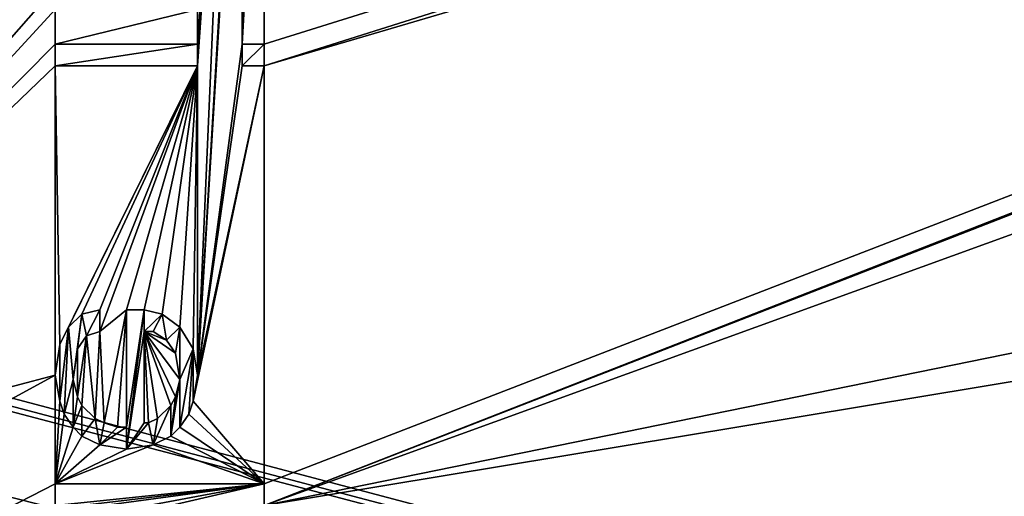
# Model space of a CAD drawing. Header units: millimetres. Extents: x -110 to 100, y -43 to 80.
# Tile 228 of 256: x -43 to -24, y 26 to 35. Entities that reach past the tile are written whole.
import ezdxf

# ---------------------------------------------------------------- set-up
doc = ezdxf.new("R2010")
doc.units = ezdxf.units.MM
doc.header["$LTSCALE"] = 65.185185
for name, color, linetype in [('328', 7, 'CONTINUOUS'), ('337', 7, 'CONTINUOUS'), ('5988', 7, 'CONTINUOUS'), ('6007', 7, 'CONTINUOUS'), ('6011', 7, 'CONTINUOUS'), ('6015', 7, 'CONTINUOUS'), ('6016', 7, 'CONTINUOUS'), ('815', 7, 'CONTINUOUS'), ('816', 7, 'CONTINUOUS'), ('840', 7, 'CONTINUOUS'), ('857', 7, 'CONTINUOUS'), ('858', 7, 'CONTINUOUS'), ('859', 7, 'CONTINUOUS'), ('860', 7, 'CONTINUOUS'), ('861', 7, 'CONTINUOUS'), ('862', 7, 'CONTINUOUS'), ('863', 7, 'CONTINUOUS'), ('864', 7, 'CONTINUOUS'), ('865', 7, 'CONTINUOUS'), ('866', 7, 'CONTINUOUS'), ('867', 7, 'CONTINUOUS'), ('868', 7, 'CONTINUOUS'), ('869', 7, 'CONTINUOUS'), ('870', 7, 'CONTINUOUS'), ('871', 7, 'CONTINUOUS'), ('872', 7, 'CONTINUOUS'), ('873', 7, 'CONTINUOUS'), ('874', 7, 'CONTINUOUS'), ('875', 7, 'CONTINUOUS'), ('876', 7, 'CONTINUOUS'), ('877', 7, 'CONTINUOUS'), ('878', 7, 'CONTINUOUS'), ('879', 7, 'CONTINUOUS'), ('880', 7, 'CONTINUOUS'), ('881', 7, 'CONTINUOUS'), ('882', 7, 'CONTINUOUS'), ('883', 7, 'CONTINUOUS'), ('884', 7, 'CONTINUOUS'), ('885', 7, 'CONTINUOUS'), ('886', 7, 'CONTINUOUS'), ('887', 7, 'CONTINUOUS'), ('888', 7, 'CONTINUOUS'), ('889', 7, 'CONTINUOUS'), ('890', 7, 'CONTINUOUS'), ('891', 7, 'CONTINUOUS'), ('892', 7, 'CONTINUOUS'), ('893', 7, 'CONTINUOUS'), ('894', 7, 'CONTINUOUS'), ('895', 7, 'CONTINUOUS'), ('896', 7, 'CONTINUOUS'), ('897', 7, 'CONTINUOUS'), ('898', 7, 'CONTINUOUS'), ('899', 7, 'CONTINUOUS'), ('900', 7, 'CONTINUOUS'), ('901', 7, 'CONTINUOUS'), ('902', 7, 'CONTINUOUS'), ('903', 7, 'CONTINUOUS'), ('904', 7, 'CONTINUOUS'), ('905', 7, 'CONTINUOUS'), ('906', 7, 'CONTINUOUS')]:
    doc.layers.add(name, color=color, linetype=linetype)

msp = doc.modelspace()

# ---------------------------------------------------------------- linework, layer by layer
at = {"layer": '328', "linetype": 'CONTINUOUS'}
for points in [[(-109.5, 79, 87.05), (33.55, 34.5, 87.05), (36.348, 44.961, 87.05), (-109.5, 79, 87.05)], [(33.55, 34.5, 87.05), (-109.5, 79, 87.05), (-45.5, 44, 87.05), (33.55, 34.5, 87.05)], [(98.5, -10, 87.05), (44.018, 16.361, 87.05), (-45.5, 44, 87.05), (98.5, -10, 87.05)], [(-45.5, 28.134, 87.05), (98.5, -10, 87.05), (-45.5, 44, 87.05), (-45.5, 28.134, 87.05)], [(36.348, 24.039, 87.05), (33.55, 34.5, 87.05), (-45.5, 44, 87.05), (36.348, 24.039, 87.05)], [(39.677, 19.695, 87.05), (36.348, 24.039, 87.05), (-45.5, 44, 87.05), (39.677, 19.695, 87.05)], [(44.018, 16.361, 87.05), (39.677, 19.695, 87.05), (-45.5, 44, 87.05), (44.018, 16.361, 87.05)], [(-45.741, 28.034, 87.05), (98.5, -10, 87.05), (-45.5, 28.134, 87.05), (-45.741, 28.034, 87.05)], [(-109.5, -10, 87.05), (98.5, -10, 87.05), (-85.259, 28.034, 87.05), (-109.5, -10, 87.05)], [(98.5, -10, 87.05), (-85, 28, 87.05), (-85.259, 28.034, 87.05), (98.5, -10, 87.05)], [(-85, 28, 87.05), (98.5, -10, 87.05), (-65.5, 25, 87.05), (-85, 28, 87.05)], [(-57.203, 27.476, 87.05), (98.5, -10, 87.05), (-52.655, 28, 87.05), (-57.203, 27.476, 87.05)], [(-52.655, 28, 87.05), (98.5, -10, 87.05), (-46, 28, 87.05), (-52.655, 28, 87.05)], [(-46, 28, 87.05), (98.5, -10, 87.05), (-45.741, 28.034, 87.05), (-46, 28, 87.05)], [(-61.514, 25.931, 87.05), (98.5, -10, 87.05), (-57.203, 27.476, 87.05), (-61.514, 25.931, 87.05)], [(-65.5, 25, 87.05), (98.5, -10, 87.05), (-61.514, 25.931, 87.05), (-65.5, 25, 87.05)]]:
    msp.add_3dface(points, dxfattribs=at)
at = {"layer": '337', "linetype": 'CONTINUOUS'}
for points in [[(96.5, 76.5, 84.55), (47.844, 59.323, 84.55), (-38.5, 33.917, 84.55), (96.5, 76.5, 84.55)], [(-38.5, 34.333, 84.55), (96.5, 76.5, 84.55), (-38.5, 33.917, 84.55), (-38.5, 34.333, 84.55)], [(96.5, 76.5, 84.55), (-38.5, 34.333, 84.55), (-38.5, 42, 84.55), (96.5, 76.5, 84.55)], [(47.844, 59.323, 84.55), (41.642, 56.753, 84.55), (-38.5, 25.5, 84.55), (47.844, 59.323, 84.55)], [(-38.5, 25.917, 84.55), (47.844, 59.323, 84.55), (-38.5, 25.5, 84.55), (-38.5, 25.917, 84.55)], [(47.844, 59.323, 84.55), (-38.5, 25.917, 84.55), (-38.5, 33.917, 84.55), (47.844, 59.323, 84.55)], [(41.642, 56.753, 84.55), (36.318, 52.664, 84.55), (-38.5, 25.5, 84.55), (41.642, 56.753, 84.55)], [(36.318, 52.664, 84.55), (16.5, 36.726, 84.55), (-38.5, 25.5, 84.55), (36.318, 52.664, 84.55)], [(-42.5, 49.5, 84.55), (-51, 25.75, 84.55), (-43.862, 50.667, 84.55), (-42.5, 49.5, 84.55)], [(-51, 25.75, 84.55), (-42.5, 49.5, 84.55), (-42.5, 49.083, 84.55), (-51, 25.75, 84.55)], [(-42.5, 48.417, 84.55), (-51, 25.75, 84.55), (-42.5, 49.083, 84.55), (-42.5, 48.417, 84.55)], [(-51, 25.75, 84.55), (-42.5, 48.417, 84.55), (-42.5, 48, 84.55), (-51, 25.75, 84.55)], [(-42.5, 47.083, 84.55), (-51, 25.75, 84.55), (-42.5, 48, 84.55), (-42.5, 47.083, 84.55)], [(-42.5, 46.583, 84.55), (-51, 25.75, 84.55), (-42.5, 47.083, 84.55), (-42.5, 46.583, 84.55)], [(-42.5, 44.917, 84.55), (-51, 25.75, 84.55), (-42.5, 46.583, 84.55), (-42.5, 44.917, 84.55)], [(-42.5, 42.417, 84.55), (-51, 25.75, 84.55), (-42.5, 44.917, 84.55), (-42.5, 42.417, 84.55)], [(-39.777, 28, 84.55), (-39.777, 33.917, 84.55), (-39.096, 43.75, 84.55), (-39.777, 28, 84.55)], [(-38.926, 42.417, 84.55), (-39.777, 28, 84.55), (-39.096, 43.75, 84.55), (-38.926, 42.417, 84.55)], [(-39.777, 33.917, 84.55), (-39.777, 34.333, 84.55), (-39.096, 43.75, 84.55), (-39.777, 33.917, 84.55)], [(-39.777, 34.333, 84.55), (-39.777, 35, 84.55), (-39.096, 43.75, 84.55), (-39.777, 34.333, 84.55)], [(-51, 25.75, 84.55), (-42.5, 42.417, 84.55), (-42.5, 42, 84.55), (-51, 25.75, 84.55)], [(-39.777, 28, 84.55), (-38.926, 42.417, 84.55), (-38.926, 42, 84.55), (-39.777, 28, 84.55)], [(-42.5, 37.333, 84.55), (-51, 25.75, 84.55), (-42.5, 42, 84.55), (-42.5, 37.333, 84.55)], [(-38.926, 34.333, 84.55), (-39.777, 28, 84.55), (-38.926, 42, 84.55), (-38.926, 34.333, 84.55)], [(-38.5, 34.333, 84.55), (-38.926, 34.333, 84.55), (-38.5, 42, 84.55), (-38.5, 34.333, 84.55)], [(-38.5, 42, 84.55), (-38.926, 34.333, 84.55), (-38.926, 42, 84.55), (-38.5, 42, 84.55)], [(-42.5, 36.917, 84.55), (-51, 25.75, 84.55), (-42.5, 37.333, 84.55), (-42.5, 36.917, 84.55)], [(-42.5, 35.417, 84.55), (-51, 25.75, 84.55), (-42.5, 36.917, 84.55), (-42.5, 35.417, 84.55)], [(16.5, 36.726, 84.55), (16.417, 34.607, 84.55), (-38.5, 25.5, 84.55), (16.5, 36.726, 84.55)], [(-51, 25.75, 84.55), (-42.5, 35.417, 84.55), (-42.5, 35, 84.55), (-51, 25.75, 84.55)], [(-42.5, 34.333, 84.55), (-51, 25.75, 84.55), (-42.5, 35, 84.55), (-42.5, 34.333, 84.55)], [(-39.777, 34.333, 84.55), (-42.5, 34.333, 84.55), (-39.777, 35, 84.55), (-39.777, 34.333, 84.55)], [(-39.777, 35, 84.55), (-42.5, 34.333, 84.55), (-42.5, 35, 84.55), (-39.777, 35, 84.55)], [(16.42, 34.517, 84.55), (-107.5, -7.5, 84.55), (16.417, 34.607, 84.55), (16.42, 34.517, 84.55)], [(16.417, 34.607, 84.55), (-107.5, -7.5, 84.55), (-39.777, 16.167, 84.55), (16.417, 34.607, 84.55)], [(16.427, 34.429, 84.55), (-107.5, -7.5, 84.55), (16.42, 34.517, 84.55), (16.427, 34.429, 84.55)], [(16.417, 34.607, 84.55), (-39.777, 16.167, 84.55), (-38.5, 25.5, 84.55), (16.417, 34.607, 84.55)], [(16.439, 34.345, 84.55), (-107.5, -7.5, 84.55), (16.427, 34.429, 84.55), (16.439, 34.345, 84.55)], [(16.456, 34.264, 84.55), (-107.5, -7.5, 84.55), (16.439, 34.345, 84.55), (16.456, 34.264, 84.55)], [(-51, 25.75, 84.55), (-42.5, 34.333, 84.55), (-42.5, 33.917, 84.55), (-51, 25.75, 84.55)], [(-39.777, 28, 84.55), (-38.926, 34.333, 84.55), (-38.926, 33.917, 84.55), (-39.777, 28, 84.55)], [(16.477, 34.188, 84.55), (-107.5, -7.5, 84.55), (16.456, 34.264, 84.55), (16.477, 34.188, 84.55)], [(16.5, 32.513, 84.55), (-107.5, -7.5, 84.55), (16.477, 34.188, 84.55), (16.5, 32.513, 84.55)], [(-42.5, 28, 84.55), (-51, 25.75, 84.55), (-42.5, 33.917, 84.55), (-42.5, 28, 84.55)], [(-42.415, 28.583, 84.55), (-42.5, 28, 84.55), (-42.5, 33.917, 84.55), (-42.415, 28.583, 84.55)], [(-39.777, 33.917, 84.55), (-42.415, 28.583, 84.55), (-42.5, 33.917, 84.55), (-39.777, 33.917, 84.55)], [(-42.245, 28.917, 84.55), (-42.415, 28.583, 84.55), (-39.777, 33.917, 84.55), (-42.245, 28.917, 84.55)], [(-41.989, 29.167, 84.55), (-42.245, 28.917, 84.55), (-39.777, 33.917, 84.55), (-41.989, 29.167, 84.55)], [(-41.649, 29.25, 84.55), (-41.989, 29.167, 84.55), (-39.777, 33.917, 84.55), (-41.649, 29.25, 84.55)], [(-41.649, 28.833, 84.55), (-41.649, 29.25, 84.55), (-39.777, 33.917, 84.55), (-41.649, 28.833, 84.55)], [(-41.138, 29.25, 84.55), (-41.649, 28.833, 84.55), (-39.777, 33.917, 84.55), (-41.138, 29.25, 84.55)], [(-40.798, 29.25, 84.55), (-41.138, 29.25, 84.55), (-39.777, 33.917, 84.55), (-40.798, 29.25, 84.55)], [(-40.457, 29.167, 84.55), (-40.798, 29.25, 84.55), (-39.777, 33.917, 84.55), (-40.457, 29.167, 84.55)], [(-40.117, 28.917, 84.55), (-40.457, 29.167, 84.55), (-39.777, 33.917, 84.55), (-40.117, 28.917, 84.55)], [(-39.862, 28.5, 84.55), (-40.117, 28.917, 84.55), (-39.777, 33.917, 84.55), (-39.862, 28.5, 84.55)], [(-38.5, 25.917, 84.55), (-39.862, 27.5, 84.55), (-38.5, 33.917, 84.55), (-38.5, 25.917, 84.55)], [(-39.777, 28, 84.55), (-39.862, 28.5, 84.55), (-39.777, 33.917, 84.55), (-39.777, 28, 84.55)], [(-39.862, 27.5, 84.55), (-39.777, 28, 84.55), (-38.5, 33.917, 84.55), (-39.862, 27.5, 84.55)], [(-38.5, 33.917, 84.55), (-39.777, 28, 84.55), (-38.926, 33.917, 84.55), (-38.5, 33.917, 84.55)], [(16.5, 32.014, 84.55), (-107.5, -7.5, 84.55), (16.5, 32.513, 84.55), (16.5, 32.014, 84.55)], [(16.5, 29.986, 84.55), (-107.5, -7.5, 84.55), (16.5, 32.014, 84.55), (16.5, 29.986, 84.55)], [(16.5, 29.488, 84.55), (-107.5, -7.5, 84.55), (16.5, 29.986, 84.55), (16.5, 29.488, 84.55)], [(16.5, 27.46, 84.55), (-107.5, -7.5, 84.55), (16.5, 29.488, 84.55), (16.5, 27.46, 84.55)], [(-41.564, 27.083, 84.55), (-41.649, 28.833, 84.55), (-41.138, 29.25, 84.55), (-41.564, 27.083, 84.55)], [(-41.309, 27, 84.55), (-41.564, 27.083, 84.55), (-41.138, 29.25, 84.55), (-41.309, 27, 84.55)], [(-41.138, 27, 84.55), (-41.309, 27, 84.55), (-41.138, 29.25, 84.55), (-41.138, 27, 84.55)], [(-41.904, 28.75, 84.55), (-41.649, 28.833, 84.55), (-41.734, 27.167, 84.55), (-41.904, 28.75, 84.55)], [(-41.734, 27.167, 84.55), (-41.649, 28.833, 84.55), (-41.564, 27.083, 84.55), (-41.734, 27.167, 84.55)], [(-42.074, 28.5, 84.55), (-41.904, 28.75, 84.55), (-42.074, 27.583, 84.55), (-42.074, 28.5, 84.55)], [(-42.074, 27.583, 84.55), (-41.904, 28.75, 84.55), (-41.989, 27.417, 84.55), (-42.074, 27.583, 84.55)], [(-41.989, 27.417, 84.55), (-41.904, 28.75, 84.55), (-41.734, 27.167, 84.55), (-41.989, 27.417, 84.55)], [(-42.16, 27.917, 84.55), (-42.074, 28.5, 84.55), (-42.074, 27.583, 84.55), (-42.16, 27.917, 84.55)], [(-107.5, -7.5, 84.55), (-51, 25.75, 84.55), (-42.5, 28, 84.55), (-107.5, -7.5, 84.55)], [(-42.5, 25.917, 84.55), (-107.5, -7.5, 84.55), (-42.5, 28, 84.55), (-42.5, 25.917, 84.55)], [(-42.415, 27.5, 84.55), (-42.5, 25.917, 84.55), (-42.5, 28, 84.55), (-42.415, 27.5, 84.55)], [(-107.5, -7.5, 84.55), (16.5, 27.46, 84.55), (16.5, 26.962, 84.55), (-107.5, -7.5, 84.55)], [(-42.33, 27.25, 84.55), (-42.5, 25.917, 84.55), (-42.415, 27.5, 84.55), (-42.33, 27.25, 84.55)], [(-39.862, 27.5, 84.55), (-38.5, 25.917, 84.55), (-39.947, 27.25, 84.55), (-39.862, 27.5, 84.55)], [(-42.16, 27, 84.55), (-42.5, 25.917, 84.55), (-42.33, 27.25, 84.55), (-42.16, 27, 84.55)], [(-39.947, 27.25, 84.55), (-38.5, 25.917, 84.55), (-40.117, 27, 84.55), (-39.947, 27.25, 84.55)], [(16.5, 25.607, 84.55), (-107.5, -7.5, 84.55), (16.5, 26.962, 84.55), (16.5, 25.607, 84.55)], [(-41.989, 26.833, 84.55), (-42.5, 25.917, 84.55), (-42.16, 27, 84.55), (-41.989, 26.833, 84.55)], [(-40.117, 27, 84.55), (-38.5, 25.917, 84.55), (-40.287, 26.833, 84.55), (-40.117, 27, 84.55)], [(-41.649, 26.667, 84.55), (-42.5, 25.917, 84.55), (-41.989, 26.833, 84.55), (-41.649, 26.667, 84.55)], [(-40.287, 26.833, 84.55), (-38.5, 25.917, 84.55), (-40.628, 26.667, 84.55), (-40.287, 26.833, 84.55)], [(-38.5, 25.917, 84.55), (-42.5, 25.917, 84.55), (-40.628, 26.667, 84.55), (-38.5, 25.917, 84.55)], [(-41.138, 26.583, 84.55), (-42.5, 25.917, 84.55), (-41.649, 26.667, 84.55), (-41.138, 26.583, 84.55)], [(-42.5, 25.917, 84.55), (-41.138, 26.583, 84.55), (-40.628, 26.667, 84.55), (-42.5, 25.917, 84.55)], [(-107.5, -7.5, 84.55), (-42.5, 25.917, 84.55), (-42.5, 25.5, 84.55), (-107.5, -7.5, 84.55)]]:
    msp.add_3dface(points, dxfattribs=at)
at = {"layer": '5988', "linetype": 'CONTINUOUS'}
for points in [[(-40.543, 27.167, 84.55), (-40.713, 27.083, 84.55), (-40.798, 28.833, 84.55), (-40.543, 27.167, 84.55)], [(-40.798, 28.833, 84.55), (-40.713, 27.083, 84.55), (-40.798, 27.083, 84.55), (-40.798, 28.833, 84.55)], [(-40.287, 27.417, 84.55), (-40.543, 27.167, 84.55), (-40.798, 28.833, 84.55), (-40.287, 27.417, 84.55)], [(-40.202, 27.583, 84.55), (-40.287, 27.417, 84.55), (-40.798, 28.833, 84.55), (-40.202, 27.583, 84.55)], [(-40.117, 27.917, 84.55), (-40.202, 27.583, 84.55), (-40.798, 28.833, 84.55), (-40.117, 27.917, 84.55)], [(-40.202, 28.417, 84.55), (-40.117, 27.917, 84.55), (-40.798, 28.833, 84.55), (-40.202, 28.417, 84.55)], [(-40.372, 28.667, 84.55), (-40.202, 28.417, 84.55), (-40.798, 28.833, 84.55), (-40.372, 28.667, 84.55)], [(-40.628, 28.833, 84.55), (-40.372, 28.667, 84.55), (-40.798, 28.833, 84.55), (-40.628, 28.833, 84.55)]]:
    msp.add_3dface(points, dxfattribs=at)
at = {"layer": '6007', "linetype": 'CONTINUOUS'}
for points in [[(-42.5, 25.917, 83.55), (-38.5, 25.917, 83.55), (-42.5, 25.5, 83.55), (-42.5, 25.917, 83.55)], [(-38.5, 25.917, 83.55), (-41.989, 25.5, 83.55), (-42.5, 25.5, 83.55), (-38.5, 25.917, 83.55)], [(-41.989, 25.5, 83.55), (-38.5, 25.917, 83.55), (-41.564, 25.5, 83.55), (-41.989, 25.5, 83.55)], [(-38.5, 25.917, 83.55), (-40.713, 25.5, 83.55), (-41.564, 25.5, 83.55), (-38.5, 25.917, 83.55)], [(-38.5, 25.917, 83.55), (-40.287, 25.5, 83.55), (-40.713, 25.5, 83.55), (-38.5, 25.917, 83.55)], [(-38.5, 25.917, 83.55), (-38.5, 25.5, 83.55), (-40.287, 25.5, 83.55), (-38.5, 25.917, 83.55)]]:
    msp.add_3dface(points, dxfattribs=at)
at = {"layer": '6011', "linetype": 'CONTINUOUS'}
for points in [[(-41.989, 29.167, 83.55), (-41.649, 29.25, 83.55), (-41.904, 28.75, 83.55), (-41.989, 29.167, 83.55)], [(-41.649, 29.25, 83.55), (-41.649, 28.833, 83.55), (-41.904, 28.75, 83.55), (-41.649, 29.25, 83.55)], [(-41.138, 26.583, 83.55), (-41.138, 27, 83.55), (-40.798, 29.25, 83.55), (-41.138, 26.583, 83.55)], [(-41.138, 26.583, 83.55), (-40.798, 29.25, 83.55), (-40.798, 28.833, 83.55), (-41.138, 26.583, 83.55)], [(-41.138, 27, 83.55), (-41.138, 29.25, 83.55), (-40.798, 29.25, 83.55), (-41.138, 27, 83.55)], [(-40.798, 29.25, 83.55), (-40.457, 29.167, 83.55), (-40.798, 28.833, 83.55), (-40.798, 29.25, 83.55)], [(-42.245, 28.917, 83.55), (-41.989, 29.167, 83.55), (-42.16, 27.917, 83.55), (-42.245, 28.917, 83.55)], [(-41.989, 29.167, 83.55), (-42.074, 28.5, 83.55), (-42.16, 27.917, 83.55), (-41.989, 29.167, 83.55)], [(-41.989, 29.167, 83.55), (-41.904, 28.75, 83.55), (-42.074, 28.5, 83.55), (-41.989, 29.167, 83.55)], [(-40.457, 29.167, 83.55), (-40.628, 28.833, 83.55), (-40.798, 28.833, 83.55), (-40.457, 29.167, 83.55)], [(-40.457, 29.167, 83.55), (-40.372, 28.667, 83.55), (-40.628, 28.833, 83.55), (-40.457, 29.167, 83.55)], [(-40.457, 29.167, 83.55), (-40.117, 28.917, 83.55), (-40.372, 28.667, 83.55), (-40.457, 29.167, 83.55)], [(-42.33, 27.25, 83.55), (-42.415, 27.5, 83.55), (-42.245, 28.917, 83.55), (-42.33, 27.25, 83.55)], [(-42.415, 27.5, 83.55), (-42.415, 28.583, 83.55), (-42.245, 28.917, 83.55), (-42.415, 27.5, 83.55)], [(-42.33, 27.25, 83.55), (-42.245, 28.917, 83.55), (-42.16, 27.917, 83.55), (-42.33, 27.25, 83.55)], [(-41.138, 26.583, 83.55), (-40.798, 28.833, 83.55), (-40.798, 27.083, 83.55), (-41.138, 26.583, 83.55)], [(-40.117, 28.917, 83.55), (-40.202, 28.417, 83.55), (-40.372, 28.667, 83.55), (-40.117, 28.917, 83.55)], [(-40.117, 28.917, 83.55), (-40.117, 27.917, 83.55), (-40.202, 28.417, 83.55), (-40.117, 28.917, 83.55)], [(-40.117, 28.917, 83.55), (-39.862, 28.5, 83.55), (-40.117, 27.917, 83.55), (-40.117, 28.917, 83.55)], [(-42.415, 27.5, 83.55), (-42.5, 28, 83.55), (-42.415, 28.583, 83.55), (-42.415, 27.5, 83.55)], [(-39.862, 28.5, 83.55), (-39.947, 27.25, 83.55), (-40.117, 27, 83.55), (-39.862, 28.5, 83.55)], [(-39.862, 28.5, 83.55), (-40.117, 27, 83.55), (-40.117, 27.917, 83.55), (-39.862, 28.5, 83.55)], [(-39.862, 28.5, 83.55), (-39.862, 27.5, 83.55), (-39.947, 27.25, 83.55), (-39.862, 28.5, 83.55)], [(-39.862, 28.5, 83.55), (-39.777, 28, 83.55), (-39.862, 27.5, 83.55), (-39.862, 28.5, 83.55)], [(-42.16, 27, 83.55), (-42.33, 27.25, 83.55), (-42.16, 27.917, 83.55), (-42.16, 27, 83.55)], [(-42.16, 27, 83.55), (-42.16, 27.917, 83.55), (-42.074, 27.583, 83.55), (-42.16, 27, 83.55)], [(-40.117, 27, 83.55), (-40.287, 26.833, 83.55), (-40.117, 27.917, 83.55), (-40.117, 27, 83.55)], [(-40.287, 26.833, 83.55), (-40.202, 27.583, 83.55), (-40.117, 27.917, 83.55), (-40.287, 26.833, 83.55)], [(-42.16, 27, 83.55), (-42.074, 27.583, 83.55), (-41.989, 27.417, 83.55), (-42.16, 27, 83.55)], [(-40.287, 26.833, 83.55), (-40.287, 27.417, 83.55), (-40.202, 27.583, 83.55), (-40.287, 26.833, 83.55)], [(-41.989, 26.833, 83.55), (-42.16, 27, 83.55), (-41.989, 27.417, 83.55), (-41.989, 26.833, 83.55)], [(-41.989, 26.833, 83.55), (-41.989, 27.417, 83.55), (-41.734, 27.167, 83.55), (-41.989, 26.833, 83.55)], [(-40.287, 26.833, 83.55), (-40.628, 26.667, 83.55), (-40.287, 27.417, 83.55), (-40.287, 26.833, 83.55)], [(-40.628, 26.667, 83.55), (-40.543, 27.167, 83.55), (-40.287, 27.417, 83.55), (-40.628, 26.667, 83.55)], [(-41.649, 26.667, 83.55), (-41.989, 26.833, 83.55), (-41.734, 27.167, 83.55), (-41.649, 26.667, 83.55)], [(-41.649, 26.667, 83.55), (-41.734, 27.167, 83.55), (-41.564, 27.083, 83.55), (-41.649, 26.667, 83.55)], [(-40.628, 26.667, 83.55), (-40.713, 27.083, 83.55), (-40.543, 27.167, 83.55), (-40.628, 26.667, 83.55)], [(-41.649, 26.667, 83.55), (-41.564, 27.083, 83.55), (-41.309, 27, 83.55), (-41.649, 26.667, 83.55)], [(-41.138, 26.583, 83.55), (-41.649, 26.667, 83.55), (-41.138, 27, 83.55), (-41.138, 26.583, 83.55)], [(-41.649, 26.667, 83.55), (-41.309, 27, 83.55), (-41.138, 27, 83.55), (-41.649, 26.667, 83.55)], [(-40.628, 26.667, 83.55), (-41.138, 26.583, 83.55), (-40.713, 27.083, 83.55), (-40.628, 26.667, 83.55)], [(-40.713, 27.083, 83.55), (-41.138, 26.583, 83.55), (-40.798, 27.083, 83.55), (-40.713, 27.083, 83.55)]]:
    msp.add_3dface(points, dxfattribs=at)
at = {"layer": '6015', "linetype": 'CONTINUOUS'}
for points in [[(-42.5, 34.333, 83.55), (-39.777, 34.333, 83.55), (-42.5, 33.917, 83.55), (-42.5, 34.333, 83.55)], [(-39.777, 34.333, 83.55), (-39.777, 33.917, 83.55), (-42.5, 33.917, 83.55), (-39.777, 34.333, 83.55)]]:
    msp.add_3dface(points, dxfattribs=at)
at = {"layer": '6016', "linetype": 'CONTINUOUS'}
for points in [[(-38.926, 34.333, 83.55), (-38.5, 34.333, 83.55), (-38.926, 33.917, 83.55), (-38.926, 34.333, 83.55)], [(-38.5, 34.333, 83.55), (-38.5, 33.917, 83.55), (-38.926, 33.917, 83.55), (-38.5, 34.333, 83.55)]]:
    msp.add_3dface(points, dxfattribs=at)
at = {"layer": '815', "linetype": 'CONTINUOUS'}
for points in [[(-42.5, 25.917, 84.55), (-38.5, 25.917, 84.55), (-42.5, 25.917, 83.55), (-42.5, 25.917, 84.55)], [(-42.5, 25.917, 83.55), (-38.5, 25.917, 84.55), (-38.5, 25.917, 83.55), (-42.5, 25.917, 83.55)]]:
    msp.add_3dface(points, dxfattribs=at)
at = {"layer": '816', "linetype": 'CONTINUOUS'}
for points in [[(-38.5, 25.917, 84.55), (-38.5, 25.5, 84.55), (-38.5, 25.5, 83.55), (-38.5, 25.917, 84.55)], [(-38.5, 25.917, 83.55), (-38.5, 25.917, 84.55), (-38.5, 25.5, 83.55), (-38.5, 25.917, 83.55)]]:
    msp.add_3dface(points, dxfattribs=at)
at = {"layer": '840', "linetype": 'CONTINUOUS'}
for points in [[(-42.5, 25.5, 84.55), (-42.5, 25.917, 84.55), (-42.5, 25.917, 83.55), (-42.5, 25.5, 84.55)], [(-42.5, 25.5, 84.55), (-42.5, 25.917, 83.55), (-42.5, 25.5, 83.55), (-42.5, 25.5, 84.55)]]:
    msp.add_3dface(points, dxfattribs=at)
at = {"layer": '857', "linetype": 'CONTINUOUS'}
for points in [[(-41.138, 26.583, 84.55), (-41.649, 26.667, 84.55), (-41.649, 26.667, 83.55), (-41.138, 26.583, 84.55)], [(-41.138, 26.583, 83.55), (-41.138, 26.583, 84.55), (-41.649, 26.667, 83.55), (-41.138, 26.583, 83.55)]]:
    msp.add_3dface(points, dxfattribs=at)
at = {"layer": '858', "linetype": 'CONTINUOUS'}
for points in [[(-41.649, 26.667, 84.55), (-41.989, 26.833, 84.55), (-41.989, 26.833, 83.55), (-41.649, 26.667, 84.55)], [(-41.649, 26.667, 83.55), (-41.649, 26.667, 84.55), (-41.989, 26.833, 83.55), (-41.649, 26.667, 83.55)]]:
    msp.add_3dface(points, dxfattribs=at)
at = {"layer": '859', "linetype": 'CONTINUOUS'}
for points in [[(-41.989, 26.833, 84.55), (-42.16, 27, 84.55), (-42.16, 27, 83.55), (-41.989, 26.833, 84.55)], [(-41.989, 26.833, 83.55), (-41.989, 26.833, 84.55), (-42.16, 27, 83.55), (-41.989, 26.833, 83.55)]]:
    msp.add_3dface(points, dxfattribs=at)
at = {"layer": '860', "linetype": 'CONTINUOUS'}
for points in [[(-42.16, 27, 84.55), (-42.33, 27.25, 84.55), (-42.33, 27.25, 83.55), (-42.16, 27, 84.55)], [(-42.16, 27, 83.55), (-42.16, 27, 84.55), (-42.33, 27.25, 83.55), (-42.16, 27, 83.55)]]:
    msp.add_3dface(points, dxfattribs=at)
at = {"layer": '861', "linetype": 'CONTINUOUS'}
for points in [[(-42.33, 27.25, 84.55), (-42.415, 27.5, 84.55), (-42.415, 27.5, 83.55), (-42.33, 27.25, 84.55)], [(-42.33, 27.25, 83.55), (-42.33, 27.25, 84.55), (-42.415, 27.5, 83.55), (-42.33, 27.25, 83.55)]]:
    msp.add_3dface(points, dxfattribs=at)
at = {"layer": '862', "linetype": 'CONTINUOUS'}
for points in [[(-42.415, 27.5, 84.55), (-42.5, 28, 84.55), (-42.5, 28, 83.55), (-42.415, 27.5, 84.55)], [(-42.415, 27.5, 83.55), (-42.415, 27.5, 84.55), (-42.5, 28, 83.55), (-42.415, 27.5, 83.55)]]:
    msp.add_3dface(points, dxfattribs=at)
at = {"layer": '863', "linetype": 'CONTINUOUS'}
for points in [[(-42.5, 28, 84.55), (-42.415, 28.583, 84.55), (-42.415, 28.583, 83.55), (-42.5, 28, 84.55)], [(-42.5, 28, 83.55), (-42.5, 28, 84.55), (-42.415, 28.583, 83.55), (-42.5, 28, 83.55)]]:
    msp.add_3dface(points, dxfattribs=at)
at = {"layer": '864', "linetype": 'CONTINUOUS'}
for points in [[(-42.415, 28.583, 84.55), (-42.245, 28.917, 84.55), (-42.245, 28.917, 83.55), (-42.415, 28.583, 84.55)], [(-42.415, 28.583, 83.55), (-42.415, 28.583, 84.55), (-42.245, 28.917, 83.55), (-42.415, 28.583, 83.55)]]:
    msp.add_3dface(points, dxfattribs=at)
at = {"layer": '865', "linetype": 'CONTINUOUS'}
for points in [[(-42.245, 28.917, 84.55), (-41.989, 29.167, 84.55), (-41.989, 29.167, 83.55), (-42.245, 28.917, 84.55)], [(-42.245, 28.917, 83.55), (-42.245, 28.917, 84.55), (-41.989, 29.167, 83.55), (-42.245, 28.917, 83.55)]]:
    msp.add_3dface(points, dxfattribs=at)
at = {"layer": '866', "linetype": 'CONTINUOUS'}
for points in [[(-41.989, 29.167, 84.55), (-41.649, 29.25, 84.55), (-41.649, 29.25, 83.55), (-41.989, 29.167, 84.55)], [(-41.989, 29.167, 83.55), (-41.989, 29.167, 84.55), (-41.649, 29.25, 83.55), (-41.989, 29.167, 83.55)]]:
    msp.add_3dface(points, dxfattribs=at)
at = {"layer": '867', "linetype": 'CONTINUOUS'}
for points in [[(-41.649, 29.25, 84.55), (-41.649, 28.833, 84.55), (-41.649, 28.833, 83.55), (-41.649, 29.25, 84.55)], [(-41.649, 29.25, 83.55), (-41.649, 29.25, 84.55), (-41.649, 28.833, 83.55), (-41.649, 29.25, 83.55)]]:
    msp.add_3dface(points, dxfattribs=at)
at = {"layer": '868', "linetype": 'CONTINUOUS'}
for points in [[(-41.649, 28.833, 84.55), (-41.904, 28.75, 84.55), (-41.904, 28.75, 83.55), (-41.649, 28.833, 84.55)], [(-41.649, 28.833, 83.55), (-41.649, 28.833, 84.55), (-41.904, 28.75, 83.55), (-41.649, 28.833, 83.55)]]:
    msp.add_3dface(points, dxfattribs=at)
at = {"layer": '869', "linetype": 'CONTINUOUS'}
for points in [[(-41.904, 28.75, 84.55), (-42.074, 28.5, 84.55), (-42.074, 28.5, 83.55), (-41.904, 28.75, 84.55)], [(-41.904, 28.75, 83.55), (-41.904, 28.75, 84.55), (-42.074, 28.5, 83.55), (-41.904, 28.75, 83.55)]]:
    msp.add_3dface(points, dxfattribs=at)
at = {"layer": '870', "linetype": 'CONTINUOUS'}
for points in [[(-42.074, 28.5, 84.55), (-42.16, 27.917, 84.55), (-42.16, 27.917, 83.55), (-42.074, 28.5, 84.55)], [(-42.074, 28.5, 83.55), (-42.074, 28.5, 84.55), (-42.16, 27.917, 83.55), (-42.074, 28.5, 83.55)]]:
    msp.add_3dface(points, dxfattribs=at)
at = {"layer": '871', "linetype": 'CONTINUOUS'}
for points in [[(-42.16, 27.917, 84.55), (-42.074, 27.583, 84.55), (-42.074, 27.583, 83.55), (-42.16, 27.917, 84.55)], [(-42.16, 27.917, 83.55), (-42.16, 27.917, 84.55), (-42.074, 27.583, 83.55), (-42.16, 27.917, 83.55)]]:
    msp.add_3dface(points, dxfattribs=at)
at = {"layer": '872', "linetype": 'CONTINUOUS'}
for points in [[(-42.074, 27.583, 84.55), (-41.989, 27.417, 84.55), (-41.989, 27.417, 83.55), (-42.074, 27.583, 84.55)], [(-42.074, 27.583, 83.55), (-42.074, 27.583, 84.55), (-41.989, 27.417, 83.55), (-42.074, 27.583, 83.55)]]:
    msp.add_3dface(points, dxfattribs=at)
at = {"layer": '873', "linetype": 'CONTINUOUS'}
for points in [[(-41.989, 27.417, 84.55), (-41.734, 27.167, 84.55), (-41.734, 27.167, 83.55), (-41.989, 27.417, 84.55)], [(-41.989, 27.417, 83.55), (-41.989, 27.417, 84.55), (-41.734, 27.167, 83.55), (-41.989, 27.417, 83.55)]]:
    msp.add_3dface(points, dxfattribs=at)
at = {"layer": '874', "linetype": 'CONTINUOUS'}
for points in [[(-41.734, 27.167, 84.55), (-41.564, 27.083, 84.55), (-41.564, 27.083, 83.55), (-41.734, 27.167, 84.55)], [(-41.734, 27.167, 83.55), (-41.734, 27.167, 84.55), (-41.564, 27.083, 83.55), (-41.734, 27.167, 83.55)]]:
    msp.add_3dface(points, dxfattribs=at)
at = {"layer": '875', "linetype": 'CONTINUOUS'}
for points in [[(-41.564, 27.083, 84.55), (-41.309, 27, 84.55), (-41.309, 27, 83.55), (-41.564, 27.083, 84.55)], [(-41.564, 27.083, 83.55), (-41.564, 27.083, 84.55), (-41.309, 27, 83.55), (-41.564, 27.083, 83.55)]]:
    msp.add_3dface(points, dxfattribs=at)
at = {"layer": '876', "linetype": 'CONTINUOUS'}
for points in [[(-41.309, 27, 84.55), (-41.138, 27, 84.55), (-41.138, 27, 83.55), (-41.309, 27, 84.55)], [(-41.309, 27, 83.55), (-41.309, 27, 84.55), (-41.138, 27, 83.55), (-41.309, 27, 83.55)]]:
    msp.add_3dface(points, dxfattribs=at)
at = {"layer": '877', "linetype": 'CONTINUOUS'}
for points in [[(-41.138, 27, 84.55), (-41.138, 29.25, 84.55), (-41.138, 27, 83.55), (-41.138, 27, 84.55)], [(-41.138, 27, 83.55), (-41.138, 29.25, 84.55), (-41.138, 29.25, 83.55), (-41.138, 27, 83.55)]]:
    msp.add_3dface(points, dxfattribs=at)
at = {"layer": '878', "linetype": 'CONTINUOUS'}
for points in [[(-41.138, 29.25, 84.55), (-40.798, 29.25, 84.55), (-40.798, 29.25, 83.55), (-41.138, 29.25, 84.55)], [(-41.138, 29.25, 83.55), (-41.138, 29.25, 84.55), (-40.798, 29.25, 83.55), (-41.138, 29.25, 83.55)]]:
    msp.add_3dface(points, dxfattribs=at)
at = {"layer": '879', "linetype": 'CONTINUOUS'}
for points in [[(-40.798, 29.25, 84.55), (-40.457, 29.167, 84.55), (-40.457, 29.167, 83.55), (-40.798, 29.25, 84.55)], [(-40.798, 29.25, 83.55), (-40.798, 29.25, 84.55), (-40.457, 29.167, 83.55), (-40.798, 29.25, 83.55)]]:
    msp.add_3dface(points, dxfattribs=at)
at = {"layer": '880', "linetype": 'CONTINUOUS'}
for points in [[(-40.457, 29.167, 84.55), (-40.117, 28.917, 84.55), (-40.117, 28.917, 83.55), (-40.457, 29.167, 84.55)], [(-40.457, 29.167, 83.55), (-40.457, 29.167, 84.55), (-40.117, 28.917, 83.55), (-40.457, 29.167, 83.55)]]:
    msp.add_3dface(points, dxfattribs=at)
at = {"layer": '881', "linetype": 'CONTINUOUS'}
for points in [[(-40.117, 28.917, 84.55), (-39.862, 28.5, 84.55), (-39.862, 28.5, 83.55), (-40.117, 28.917, 84.55)], [(-40.117, 28.917, 83.55), (-40.117, 28.917, 84.55), (-39.862, 28.5, 83.55), (-40.117, 28.917, 83.55)]]:
    msp.add_3dface(points, dxfattribs=at)
at = {"layer": '882', "linetype": 'CONTINUOUS'}
for points in [[(-39.862, 28.5, 84.55), (-39.777, 28, 84.55), (-39.777, 28, 83.55), (-39.862, 28.5, 84.55)], [(-39.862, 28.5, 83.55), (-39.862, 28.5, 84.55), (-39.777, 28, 83.55), (-39.862, 28.5, 83.55)]]:
    msp.add_3dface(points, dxfattribs=at)
at = {"layer": '883', "linetype": 'CONTINUOUS'}
for points in [[(-39.777, 28, 84.55), (-39.862, 27.5, 84.55), (-39.862, 27.5, 83.55), (-39.777, 28, 84.55)], [(-39.777, 28, 83.55), (-39.777, 28, 84.55), (-39.862, 27.5, 83.55), (-39.777, 28, 83.55)]]:
    msp.add_3dface(points, dxfattribs=at)
at = {"layer": '884', "linetype": 'CONTINUOUS'}
for points in [[(-39.862, 27.5, 84.55), (-39.947, 27.25, 84.55), (-39.947, 27.25, 83.55), (-39.862, 27.5, 84.55)], [(-39.862, 27.5, 83.55), (-39.862, 27.5, 84.55), (-39.947, 27.25, 83.55), (-39.862, 27.5, 83.55)]]:
    msp.add_3dface(points, dxfattribs=at)
at = {"layer": '885', "linetype": 'CONTINUOUS'}
for points in [[(-39.947, 27.25, 84.55), (-40.117, 27, 84.55), (-40.117, 27, 83.55), (-39.947, 27.25, 84.55)], [(-39.947, 27.25, 83.55), (-39.947, 27.25, 84.55), (-40.117, 27, 83.55), (-39.947, 27.25, 83.55)]]:
    msp.add_3dface(points, dxfattribs=at)
at = {"layer": '886', "linetype": 'CONTINUOUS'}
for points in [[(-40.117, 27, 84.55), (-40.287, 26.833, 84.55), (-40.287, 26.833, 83.55), (-40.117, 27, 84.55)], [(-40.117, 27, 83.55), (-40.117, 27, 84.55), (-40.287, 26.833, 83.55), (-40.117, 27, 83.55)]]:
    msp.add_3dface(points, dxfattribs=at)
at = {"layer": '887', "linetype": 'CONTINUOUS'}
for points in [[(-40.287, 26.833, 84.55), (-40.628, 26.667, 84.55), (-40.628, 26.667, 83.55), (-40.287, 26.833, 84.55)], [(-40.287, 26.833, 83.55), (-40.287, 26.833, 84.55), (-40.628, 26.667, 83.55), (-40.287, 26.833, 83.55)]]:
    msp.add_3dface(points, dxfattribs=at)
at = {"layer": '888', "linetype": 'CONTINUOUS'}
for points in [[(-40.628, 26.667, 84.55), (-41.138, 26.583, 84.55), (-41.138, 26.583, 83.55), (-40.628, 26.667, 84.55)], [(-40.628, 26.667, 84.55), (-41.138, 26.583, 83.55), (-40.628, 26.667, 83.55), (-40.628, 26.667, 84.55)]]:
    msp.add_3dface(points, dxfattribs=at)
at = {"layer": '889', "linetype": 'CONTINUOUS'}
for points in [[(-40.713, 27.083, 83.55), (-40.713, 27.083, 84.55), (-40.543, 27.167, 83.55), (-40.713, 27.083, 83.55)], [(-40.543, 27.167, 83.55), (-40.713, 27.083, 84.55), (-40.543, 27.167, 84.55), (-40.543, 27.167, 83.55)]]:
    msp.add_3dface(points, dxfattribs=at)
at = {"layer": '890', "linetype": 'CONTINUOUS'}
for points in [[(-40.543, 27.167, 83.55), (-40.543, 27.167, 84.55), (-40.287, 27.417, 83.55), (-40.543, 27.167, 83.55)], [(-40.287, 27.417, 83.55), (-40.543, 27.167, 84.55), (-40.287, 27.417, 84.55), (-40.287, 27.417, 83.55)]]:
    msp.add_3dface(points, dxfattribs=at)
at = {"layer": '891', "linetype": 'CONTINUOUS'}
for points in [[(-40.287, 27.417, 83.55), (-40.287, 27.417, 84.55), (-40.202, 27.583, 83.55), (-40.287, 27.417, 83.55)], [(-40.202, 27.583, 83.55), (-40.287, 27.417, 84.55), (-40.202, 27.583, 84.55), (-40.202, 27.583, 83.55)]]:
    msp.add_3dface(points, dxfattribs=at)
at = {"layer": '892', "linetype": 'CONTINUOUS'}
for points in [[(-40.202, 27.583, 83.55), (-40.202, 27.583, 84.55), (-40.117, 27.917, 83.55), (-40.202, 27.583, 83.55)], [(-40.117, 27.917, 83.55), (-40.202, 27.583, 84.55), (-40.117, 27.917, 84.55), (-40.117, 27.917, 83.55)]]:
    msp.add_3dface(points, dxfattribs=at)
at = {"layer": '893', "linetype": 'CONTINUOUS'}
for points in [[(-40.117, 27.917, 83.55), (-40.117, 27.917, 84.55), (-40.202, 28.417, 83.55), (-40.117, 27.917, 83.55)], [(-40.202, 28.417, 83.55), (-40.117, 27.917, 84.55), (-40.202, 28.417, 84.55), (-40.202, 28.417, 83.55)]]:
    msp.add_3dface(points, dxfattribs=at)
at = {"layer": '894', "linetype": 'CONTINUOUS'}
for points in [[(-40.202, 28.417, 83.55), (-40.202, 28.417, 84.55), (-40.372, 28.667, 83.55), (-40.202, 28.417, 83.55)], [(-40.372, 28.667, 83.55), (-40.202, 28.417, 84.55), (-40.372, 28.667, 84.55), (-40.372, 28.667, 83.55)]]:
    msp.add_3dface(points, dxfattribs=at)
at = {"layer": '895', "linetype": 'CONTINUOUS'}
for points in [[(-40.372, 28.667, 83.55), (-40.372, 28.667, 84.55), (-40.628, 28.833, 83.55), (-40.372, 28.667, 83.55)], [(-40.628, 28.833, 83.55), (-40.372, 28.667, 84.55), (-40.628, 28.833, 84.55), (-40.628, 28.833, 83.55)]]:
    msp.add_3dface(points, dxfattribs=at)
at = {"layer": '896', "linetype": 'CONTINUOUS'}
for points in [[(-40.628, 28.833, 83.55), (-40.628, 28.833, 84.55), (-40.798, 28.833, 83.55), (-40.628, 28.833, 83.55)], [(-40.798, 28.833, 83.55), (-40.628, 28.833, 84.55), (-40.798, 28.833, 84.55), (-40.798, 28.833, 83.55)]]:
    msp.add_3dface(points, dxfattribs=at)
at = {"layer": '897', "linetype": 'CONTINUOUS'}
for points in [[(-40.798, 28.833, 83.55), (-40.798, 28.833, 84.55), (-40.798, 27.083, 84.55), (-40.798, 28.833, 83.55)], [(-40.798, 27.083, 83.55), (-40.798, 28.833, 83.55), (-40.798, 27.083, 84.55), (-40.798, 27.083, 83.55)]]:
    msp.add_3dface(points, dxfattribs=at)
at = {"layer": '898', "linetype": 'CONTINUOUS'}
for points in [[(-40.713, 27.083, 84.55), (-40.713, 27.083, 83.55), (-40.798, 27.083, 84.55), (-40.713, 27.083, 84.55)], [(-40.713, 27.083, 83.55), (-40.798, 27.083, 83.55), (-40.798, 27.083, 84.55), (-40.713, 27.083, 83.55)]]:
    msp.add_3dface(points, dxfattribs=at)
at = {"layer": '899', "linetype": 'CONTINUOUS'}
for points in [[(-42.5, 34.333, 84.55), (-39.777, 34.333, 84.55), (-42.5, 34.333, 83.55), (-42.5, 34.333, 84.55)], [(-42.5, 34.333, 83.55), (-39.777, 34.333, 84.55), (-39.777, 34.333, 83.55), (-42.5, 34.333, 83.55)]]:
    msp.add_3dface(points, dxfattribs=at)
at = {"layer": '900', "linetype": 'CONTINUOUS'}
for points in [[(-39.777, 34.333, 84.55), (-39.777, 33.917, 84.55), (-39.777, 33.917, 83.55), (-39.777, 34.333, 84.55)], [(-39.777, 34.333, 83.55), (-39.777, 34.333, 84.55), (-39.777, 33.917, 83.55), (-39.777, 34.333, 83.55)]]:
    msp.add_3dface(points, dxfattribs=at)
at = {"layer": '901', "linetype": 'CONTINUOUS'}
for points in [[(-39.777, 33.917, 84.55), (-42.5, 33.917, 84.55), (-39.777, 33.917, 83.55), (-39.777, 33.917, 84.55)], [(-39.777, 33.917, 83.55), (-42.5, 33.917, 84.55), (-42.5, 33.917, 83.55), (-39.777, 33.917, 83.55)]]:
    msp.add_3dface(points, dxfattribs=at)
at = {"layer": '902', "linetype": 'CONTINUOUS'}
for points in [[(-42.5, 33.917, 84.55), (-42.5, 34.333, 84.55), (-42.5, 34.333, 83.55), (-42.5, 33.917, 84.55)], [(-42.5, 33.917, 84.55), (-42.5, 34.333, 83.55), (-42.5, 33.917, 83.55), (-42.5, 33.917, 84.55)]]:
    msp.add_3dface(points, dxfattribs=at)
at = {"layer": '903', "linetype": 'CONTINUOUS'}
for points in [[(-38.926, 34.333, 84.55), (-38.5, 34.333, 84.55), (-38.5, 34.333, 83.55), (-38.926, 34.333, 84.55)], [(-38.926, 34.333, 83.55), (-38.926, 34.333, 84.55), (-38.5, 34.333, 83.55), (-38.926, 34.333, 83.55)]]:
    msp.add_3dface(points, dxfattribs=at)
at = {"layer": '904', "linetype": 'CONTINUOUS'}
for points in [[(-38.5, 34.333, 84.55), (-38.5, 33.917, 84.55), (-38.5, 33.917, 83.55), (-38.5, 34.333, 84.55)], [(-38.5, 34.333, 83.55), (-38.5, 34.333, 84.55), (-38.5, 33.917, 83.55), (-38.5, 34.333, 83.55)]]:
    msp.add_3dface(points, dxfattribs=at)
at = {"layer": '905', "linetype": 'CONTINUOUS'}
for points in [[(-38.5, 33.917, 84.55), (-38.926, 33.917, 84.55), (-38.926, 33.917, 83.55), (-38.5, 33.917, 84.55)], [(-38.5, 33.917, 83.55), (-38.5, 33.917, 84.55), (-38.926, 33.917, 83.55), (-38.5, 33.917, 83.55)]]:
    msp.add_3dface(points, dxfattribs=at)
at = {"layer": '906', "linetype": 'CONTINUOUS'}
for points in [[(-38.926, 33.917, 84.55), (-38.926, 34.333, 84.55), (-38.926, 34.333, 83.55), (-38.926, 33.917, 84.55)], [(-38.926, 33.917, 84.55), (-38.926, 34.333, 83.55), (-38.926, 33.917, 83.55), (-38.926, 33.917, 84.55)]]:
    msp.add_3dface(points, dxfattribs=at)

doc.saveas('drawing.dxf')
